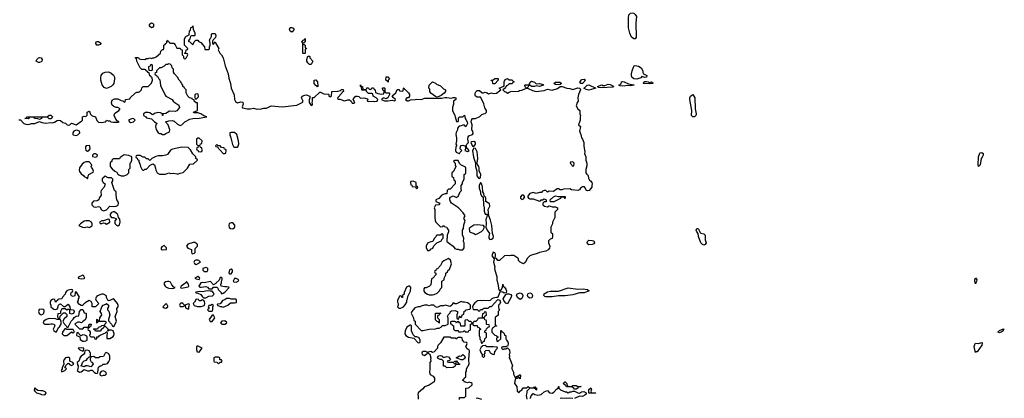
# Model space of a CAD drawing. Header units: inches. Extents: x 1980008 to 2252673, y 74414 to 260562.
# Tile 89 of 228: x 2146021 to 2158351, y 165522 to 170270. Entities that reach past the tile are written whole.
import ezdxf

# ---------------------------------------------------------------- set-up
doc = ezdxf.new("R2010")
doc.units = ezdxf.units.IN
doc.header["$MEASUREMENT"] = 0
for name, color, linetype in [('C1146', 7, 'Continuous'), ('C1147', 7, 'Continuous'), ('C1156', 7, 'Continuous'), ('C1157', 7, 'Continuous')]:
    doc.layers.add(name, color=color, linetype=linetype)

msp = doc.modelspace()

# ---------------------------------------------------------------- linework, layer by layer
at = {"layer": 'C1146', "color": 5, "elevation": 40}
for points in [[(2146010, 169014), (2146033, 169013), (2146071, 168970), (2146098, 168958), (2146130, 168957), (2146170, 168967), (2146210, 168967), (2146270, 168994), (2146300, 168980), (2146349, 168971), (2146410, 168979), (2146430, 168977), (2146457, 168983), (2146490, 169006), (2146510, 169011), (2146530, 169006), (2146562, 168982), (2146594, 168974), (2146614, 168950), (2146630, 168947), (2146650, 168951), (2146670, 168971), (2146730, 168951), (2146800, 169000), (2146808, 169010), (2146806, 169050), (2146830, 169058), (2146850, 169054), (2146867, 169073), (2146868, 169112), (2146890, 169122), (2146898, 169110), (2146902, 169090), (2146915, 169075), (2146930, 169065), (2146970, 169052), (2146986, 169006), (2147010, 168985), (2147050, 168979), (2147090, 168991), (2147102, 168998), (2147110, 169011), (2147130, 169002), (2147150, 169002), (2147162, 168990), (2147190, 168983), (2147256, 168984), (2147266, 168990), (2147240, 169000), (2147223, 169023), (2147204, 169070), (2147210, 169090), (2147219, 169101), (2147264, 169130), (2147278, 169150), (2147250, 169169), (2147230, 169169), (2147201, 169181), (2147179, 169199), (2147173, 169210), (2147172, 169230), (2147181, 169259), (2147210, 169277), (2147250, 169279), (2147290, 169258), (2147312, 169252), (2147330, 169234), (2147342, 169238), (2147346, 169270), (2147402, 169278), (2147406, 169290), (2147470, 169354), (2147490, 169362), (2147510, 169362), (2147526, 169370), (2147546, 169390), (2147550, 169414), (2147566, 169430), (2147630, 169434), (2147670, 169474), (2147686, 169510), (2147682, 169542), (2147666, 169550), (2147662, 169562), (2147650, 169566), (2147642, 169602), (2147630, 169606), (2147622, 169622), (2147606, 169630), (2147602, 169642), (2147590, 169646), (2147550, 169646), (2147530, 169666), (2147488, 169750), (2147482, 169782), (2147470, 169786), (2147470, 169794), (2147510, 169794), (2147518, 169778), (2147533, 169773), (2147590, 169772), (2147610, 169782), (2147630, 169782), (2147650, 169791), (2147670, 169782), (2147688, 169792), (2147707, 169793), (2147730, 169802), (2147786, 169850), (2147790, 169874), (2147810, 169894), (2147822, 169898), (2147826, 169910), (2147826, 169950), (2147842, 169958), (2147847, 169973), (2147862, 169978), (2147865, 170000)], [(2147877, 170000), (2147878, 169998), (2147893, 169993), (2147898, 169978), (2147910, 169974), (2147950, 169974), (2147970, 169954), (2147990, 169914), (2148030, 169914), (2148038, 169898), (2148054, 169890), (2148054, 169830), (2148072, 169812), (2148073, 169793), (2148090, 169774), (2148110, 169794), (2148126, 169830), (2148122, 169842), (2148090, 169846), (2148086, 169850), (2148102, 169858), (2148106, 169890), (2148122, 169898), (2148126, 169910), (2148086, 169950), (2148086, 170000)], [(2148137, 170000), (2148138, 169998), (2148150, 169994), (2148190, 169954), (2148206, 169990), (2148215, 170000)], [(2148262, 170000), (2148271, 169991), (2148290, 169982), (2148334, 169930), (2148338, 169898), (2148350, 169894), (2148390, 169894), (2148396, 169904), (2148398, 169930), (2148408, 169950), (2148408, 169972), (2148401, 170000)], [(2148437, 170000), (2148434, 169990), (2148434, 169970), (2148450, 169962), (2148470, 169992), (2148478, 169970), (2148516, 169910), (2148507, 169893), (2148510, 169882), (2148528, 169848), (2148550, 169830), (2148570, 169790), (2148594, 169690), (2148631, 169590), (2148638, 169538), (2148663, 169470), (2148671, 169411), (2148708, 169328), (2148711, 169270), (2148725, 169245), (2148748, 169228), (2148790, 169238), (2148815, 169235), (2148821, 169210), (2148806, 169175), (2148810, 169163), (2148871, 169151), (2148910, 169151), (2148950, 169161), (2148990, 169147), (2149010, 169151), (2149032, 169148), (2149080, 169160), (2149110, 169159), (2149170, 169191), (2149310, 169175), (2149490, 169196), (2149558, 169230), (2149563, 169237), (2149569, 169250), (2149548, 169290), (2149558, 169310), (2149590, 169325), (2149610, 169326), (2149654, 169310), (2149654, 169290), (2149645, 169265), (2149646, 169230), (2149670, 169194), (2149682, 169198), (2149686, 169210), (2149682, 169230), (2149688, 169250), (2149687, 169293), (2149710, 169294), (2149780, 169360), (2149790, 169362), (2149830, 169342), (2149890, 169334), (2149894, 169330), (2149894, 169310), (2149910, 169302), (2149926, 169310), (2149929, 169371), (2150000, 169374)], [(2149594, 170000), (2149594, 169990), (2149578, 169982), (2149574, 169970), (2149578, 169958), (2149594, 169950), (2149598, 169918), (2149612, 169912), (2149610, 169906), (2149598, 169902), (2149594, 169890), (2149594, 169850), (2149590, 169846), (2149570, 169846), (2149568, 169852), (2149567, 169967), (2149562, 169982), (2149549, 169990), (2149562, 169998), (2149563, 170000)]]:
    msp.add_lwpolyline(points, dxfattribs=at)
for points in [[(2147010, 169949), (2146989, 169949), (2146975, 169970), (2146978, 169990), (2146990, 169998), (2147010, 169998), (2147036, 169976), (2147038, 169970), (2147030, 169958)], [(2146270, 169734), (2146255, 169735), (2146229, 169750), (2146235, 169770), (2146255, 169790), (2146270, 169795), (2146290, 169790), (2146303, 169770), (2146298, 169750), (2146290, 169742)], [(2149670, 169706), (2149650, 169708), (2149630, 169728), (2149618, 169750), (2149618, 169770), (2149630, 169814), (2149650, 169814), (2149654, 169810), (2149654, 169790), (2149694, 169750)], [(2147890, 169718), (2147872, 169708), (2147850, 169706), (2147832, 169688), (2147792, 169668), (2147770, 169666), (2147734, 169630), (2147733, 169607), (2147718, 169602), (2147714, 169590), (2147718, 169578), (2147733, 169573), (2147738, 169558), (2147753, 169553), (2147762, 169530), (2147775, 169515), (2147785, 169445), (2147842, 169322), (2147851, 169311), (2147931, 169271), (2147942, 169250), (2147962, 169230), (2148016, 169196), (2148021, 169170), (2148011, 169150), (2147990, 169126), (2147970, 169117), (2147896, 169124), (2147850, 169094), (2147814, 169090), (2147814, 169070), (2147808, 169070), (2147808, 169090), (2147783, 169103), (2147750, 169104), (2147710, 169094), (2147690, 169078), (2147670, 169086), (2147650, 169103), (2147630, 169107), (2147596, 169104), (2147571, 169090), (2147571, 169070), (2147601, 169050), (2147610, 169038), (2147670, 169027), (2147710, 168987), (2147742, 168970), (2147725, 168950), (2147722, 168930), (2147730, 168894), (2147754, 168850), (2147770, 168842), (2147790, 168842), (2147810, 168832), (2147830, 168832), (2147850, 168842), (2147895, 168865), (2147902, 168890), (2147879, 168950), (2147848, 168990), (2147890, 169002), (2147930, 169007), (2147956, 168996), (2147998, 168958), (2148030, 168943), (2148050, 168951), (2148089, 168990), (2148150, 169024), (2148189, 169031), (2148270, 169033), (2148366, 169050), (2148325, 169065), (2148288, 169090), (2148250, 169101), (2148203, 169103), (2148198, 169110), (2148247, 169133), (2148246, 169226), (2148230, 169228), (2148208, 169250), (2148206, 169266), (2148186, 169270), (2148182, 169282), (2148148, 169288), (2148126, 169310), (2148107, 169353), (2148106, 169390), (2148086, 169410), (2148082, 169422), (2148066, 169430), (2148066, 169450), (2148050, 169466), (2148035, 169495), (2148018, 169510), (2147998, 169550), (2147958, 169590), (2147947, 169613), (2147946, 169650), (2147930, 169666), (2147926, 169690), (2147906, 169710)], [(2147670, 169706), (2147658, 169702), (2147653, 169687), (2147638, 169682), (2147634, 169670), (2147638, 169638), (2147670, 169634), (2147682, 169638), (2147686, 169650), (2147686, 169690), (2147682, 169702)], [(2147110, 169409), (2147080, 169420), (2147053, 169453), (2147037, 169510), (2147037, 169543), (2147041, 169570), (2147062, 169598), (2147091, 169611), (2147130, 169614), (2147162, 169602), (2147196, 169576), (2147207, 169550), (2147207, 169530), (2147198, 169470), (2147187, 169453), (2147167, 169433), (2147130, 169414)], [(2149750, 169426), (2149742, 169442), (2149730, 169446), (2149708, 169470), (2149710, 169512), (2149730, 169514), (2149752, 169492), (2149754, 169430)], [(2148250, 169338), (2148224, 169336), (2148213, 169327), (2148213, 169293), (2148218, 169278), (2148230, 169274), (2148259, 169301), (2148262, 169310), (2148258, 169330)], [(2146390, 169028), (2146370, 169046), (2146330, 169048), (2146298, 169042), (2146294, 169030), (2146270, 169018), (2146247, 169027), (2146206, 169030), (2146202, 169042), (2146190, 169046), (2146150, 169046), (2146138, 169042), (2146134, 169030), (2146127, 169027), (2146086, 169030), (2146106, 169034), (2146106, 169046), (2146113, 169053), (2146367, 169053), (2146390, 169072), (2146410, 169074), (2146432, 169050), (2146424, 169036), (2146410, 169028)], [(2147430, 169029), (2147385, 169010), (2147398, 168990), (2147410, 168981), (2147430, 168983), (2147448, 168990), (2147468, 169010), (2147450, 169028)], [(2146730, 168886), (2146701, 168870), (2146685, 168850), (2146685, 168830), (2146690, 168827), (2146730, 168817), (2146750, 168824), (2146774, 168850), (2146769, 168870), (2146750, 168881)], [(2148670, 168855), (2148654, 168850), (2148652, 168828), (2148667, 168790), (2148684, 168704), (2148700, 168680), (2148710, 168672), (2148750, 168672), (2148757, 168683), (2148765, 168715), (2148762, 168750), (2148739, 168830), (2148710, 168854)], [(2146893, 168693), (2146854, 168690), (2146845, 168675), (2146845, 168650), (2146850, 168634), (2146870, 168622), (2146890, 168632), (2146902, 168650), (2146900, 168680), (2146898, 168690)], [(2148270, 168786), (2148250, 168786), (2148234, 168770), (2148234, 168710), (2148250, 168694), (2148270, 168694), (2148282, 168698), (2148287, 168713), (2148302, 168718), (2148306, 168750)], [(2148270, 168686), (2148258, 168682), (2148253, 168667), (2148238, 168662), (2148234, 168650), (2148238, 168638), (2148253, 168633), (2148258, 168618), (2148290, 168614), (2148302, 168618), (2148306, 168630), (2148302, 168662), (2148287, 168667), (2148282, 168682)], [(2148490, 168706), (2148474, 168690), (2148478, 168678), (2148494, 168674), (2148570, 168594), (2148590, 168594), (2148602, 168598), (2148606, 168630), (2148602, 168642), (2148587, 168647), (2148582, 168662), (2148550, 168666), (2148530, 168686), (2148506, 168686)], [(2146970, 168588), (2146950, 168588), (2146932, 168570), (2146933, 168553), (2146970, 168545), (2146990, 168554), (2146994, 168574)], [(2147330, 168575), (2147280, 168540), (2147270, 168526), (2147190, 168526), (2147174, 168510), (2147174, 168490), (2147158, 168482), (2147154, 168470), (2147154, 168430), (2147180, 168400), (2147214, 168370), (2147237, 168357), (2147250, 168334), (2147264, 168324), (2147290, 168314), (2147330, 168314), (2147350, 168322), (2147366, 168330), (2147386, 168350), (2147386, 168390), (2147406, 168410), (2147406, 168470), (2147416, 168484), (2147426, 168510), (2147426, 168550), (2147387, 168567)], [(2148050, 168673), (2147935, 168645), (2147908, 168632), (2147870, 168579), (2147850, 168569), (2147810, 168561), (2147757, 168563), (2147725, 168555), (2147674, 168530), (2147650, 168506), (2147630, 168526), (2147610, 168526), (2147587, 168547), (2147568, 168548), (2147530, 168566), (2147490, 168566), (2147478, 168562), (2147474, 168550), (2147478, 168538), (2147493, 168533), (2147498, 168518), (2147514, 168510), (2147514, 168490), (2147531, 168451), (2147532, 168430), (2147550, 168394), (2147564, 168384), (2147576, 168384), (2147590, 168394), (2147610, 168394), (2147656, 168444), (2147690, 168462), (2147711, 168451), (2147722, 168410), (2147724, 168384), (2147742, 168350), (2147770, 168332), (2147847, 168333), (2147890, 168351), (2147910, 168342), (2147950, 168345), (2147990, 168338), (2148010, 168338), (2148030, 168345), (2148070, 168352), (2148122, 168410), (2148150, 168458), (2148196, 168464), (2148246, 168510), (2148242, 168522), (2148228, 168528), (2148226, 168550), (2148190, 168589), (2148159, 168639), (2148130, 168669)], [(2146890, 168486), (2146850, 168486), (2146830, 168478), (2146803, 168457), (2146768, 168412), (2146764, 168384), (2146768, 168368), (2146790, 168338), (2146818, 168318), (2146830, 168302), (2146852, 168292), (2146870, 168274), (2146876, 168284), (2146878, 168310), (2146886, 168330), (2146942, 168358), (2146946, 168370), (2146936, 168396), (2146920, 168420), (2146918, 168430), (2146926, 168450)], [(2147090, 168306), (2147078, 168302), (2147074, 168290), (2147058, 168282), (2147054, 168270), (2147054, 168250), (2147062, 168242), (2147065, 168230), (2147091, 168210), (2147078, 168170), (2147041, 168130), (2147036, 168110), (2147042, 168070), (2147021, 168039), (2147011, 168009), (2146990, 167999), (2146944, 167996), (2146925, 167970), (2146925, 167950), (2146950, 167925), (2146970, 167921), (2147010, 167926), (2147024, 167924), (2147046, 167885), (2147070, 167871), (2147110, 167885), (2147150, 167932), (2147190, 167926), (2147230, 167931), (2147254, 167946), (2147259, 167970), (2147250, 167995), (2147239, 168010), (2147229, 168071), (2147229, 168110), (2147209, 168130), (2147175, 168230), (2147188, 168250), (2147188, 168270), (2147170, 168288), (2147130, 168288)], [(2147190, 167861), (2147170, 167854), (2147156, 167830), (2147152, 167810), (2147171, 167791), (2147194, 167790), (2147232, 167772), (2147213, 167747), (2147213, 167713), (2147232, 167692), (2147250, 167686), (2147270, 167698), (2147281, 167730), (2147274, 167770), (2147258, 167790), (2147250, 167826), (2147210, 167859)], [(2146851, 167749), (2146830, 167744), (2146782, 167710), (2146762, 167690), (2146808, 167668), (2146830, 167663), (2146870, 167671), (2146890, 167665), (2146909, 167671), (2146928, 167690), (2146929, 167710), (2146922, 167730), (2146890, 167749)], [(2147130, 167768), (2147070, 167746), (2147050, 167746), (2147022, 167730), (2147030, 167714), (2147050, 167714), (2147070, 167722), (2147090, 167718), (2147110, 167705), (2147148, 167730), (2147146, 167766)], [(2148670, 167724), (2148645, 167715), (2148639, 167690), (2148645, 167665), (2148662, 167650), (2148690, 167647), (2148715, 167670), (2148714, 167694), (2148690, 167722)], [(2148214, 167474), (2148194, 167474), (2148126, 167454), (2148111, 167430), (2148117, 167417), (2148127, 167407), (2148174, 167390), (2148173, 167353), (2148178, 167338), (2148190, 167334), (2148210, 167342), (2148218, 167350), (2148220, 167400), (2148249, 167430), (2148248, 167450), (2148240, 167460)], [(2147830, 167438), (2147800, 167420), (2147792, 167410), (2147792, 167390), (2147804, 167384), (2147850, 167387), (2147858, 167390), (2147858, 167410)], [(2148250, 167255), (2148225, 167255), (2148212, 167248), (2148202, 167230), (2148212, 167212), (2148230, 167202), (2148286, 167230), (2148266, 167250)], [(2148350, 167162), (2148314, 167150), (2148314, 167130), (2148330, 167114), (2148370, 167114), (2148378, 167130), (2148378, 167150), (2148374, 167154)], [(2148670, 167142), (2148648, 167132), (2148642, 167090), (2148650, 167082), (2148670, 167082), (2148688, 167110), (2148688, 167130)], [(2146810, 167066), (2146758, 167042), (2146754, 167030), (2146790, 167021), (2146830, 167026), (2146835, 167030), (2146830, 167046), (2146822, 167062)], [(2147890, 166985), (2147870, 166985), (2147850, 166981), (2147831, 166970), (2147831, 166950), (2147841, 166930), (2147857, 166917), (2147890, 166903), (2147930, 166898), (2147950, 166902), (2147966, 166910), (2147950, 166918), (2147927, 166947), (2147910, 166979)], [(2148110, 166986), (2148102, 166970), (2148042, 166930), (2148034, 166910), (2148045, 166905), (2148070, 166906), (2148130, 166922), (2148138, 166930), (2148134, 166954)], [(2148250, 167048), (2148214, 167030), (2148230, 167022), (2148270, 167014), (2148278, 167030)], [(2148550, 167038), (2148530, 167038), (2148517, 167003), (2148481, 166970), (2148478, 166962), (2148450, 166946), (2148410, 166989), (2148331, 166969), (2148306, 166974), (2148290, 166969), (2148265, 166930), (2148278, 166918), (2148295, 166915), (2148350, 166925), (2148375, 166915), (2148390, 166894), (2148430, 166894), (2148450, 166914), (2148490, 166914), (2148502, 166902), (2148507, 166887), (2148542, 166850), (2148542, 166842), (2148550, 166834), (2148570, 166842), (2148590, 166852), (2148646, 166910), (2148638, 166918), (2148610, 166922), (2148590, 166919), (2148546, 166930), (2148538, 166950), (2148548, 166970), (2148548, 166992), (2148555, 167010), (2148555, 167030)], [(2148730, 167026), (2148710, 167026), (2148694, 166990), (2148704, 166984), (2148730, 166978), (2148750, 166985), (2148758, 166990), (2148766, 167010)], [(2146666, 166886), (2146630, 166879), (2146610, 166869), (2146596, 166850), (2146591, 166829), (2146558, 166790), (2146550, 166768), (2146513, 166767), (2146498, 166762), (2146494, 166750), (2146478, 166742), (2146470, 166728), (2146462, 166762), (2146446, 166766), (2146430, 166762), (2146412, 166750), (2146402, 166730), (2146402, 166710), (2146412, 166690), (2146412, 166670), (2146431, 166651), (2146450, 166642), (2146470, 166638), (2146495, 166645), (2146509, 166691), (2146518, 166702), (2146530, 166705), (2146570, 166672), (2146590, 166672), (2146610, 166692), (2146630, 166702), (2146651, 166670), (2146654, 166634), (2146694, 166630), (2146702, 166610), (2146700, 166600), (2146693, 166587), (2146670, 166578), (2146647, 166587), (2146647, 166627), (2146638, 166638), (2146624, 166636), (2146610, 166626), (2146590, 166646), (2146550, 166646), (2146532, 166610), (2146534, 166586), (2146498, 166582), (2146494, 166550), (2146502, 166522), (2146510, 166514), (2146522, 166518), (2146527, 166553), (2146570, 166594), (2146590, 166594), (2146613, 166573), (2146612, 166548), (2146580, 166520), (2146562, 166490), (2146577, 166457), (2146602, 166430), (2146610, 166414), (2146630, 166414), (2146666, 166490), (2146690, 166514), (2146703, 166537), (2146728, 166552), (2146762, 166558), (2146768, 166610), (2146790, 166634), (2146810, 166634), (2146830, 166594), (2146852, 166590), (2146854, 166530), (2146837, 166503), (2146814, 166490), (2146793, 166467), (2146770, 166478), (2146750, 166478), (2146720, 166460), (2146712, 166450), (2146770, 166394), (2146810, 166394), (2146830, 166414), (2146870, 166414), (2146882, 166418), (2146890, 166454), (2146914, 166450), (2146913, 166427), (2146898, 166422), (2146894, 166410), (2146878, 166402), (2146874, 166390), (2146878, 166378), (2146890, 166374), (2146902, 166350), (2146902, 166330), (2146894, 166310), (2146913, 166293), (2146953, 166293), (2146962, 166270), (2146970, 166265), (2146986, 166270), (2146987, 166293), (2147010, 166294), (2147015, 166305), (2147030, 166314), (2147096, 166344), (2147110, 166354), (2147114, 166354), (2147118, 166338), (2147112, 166310), (2147114, 166274), (2147150, 166271), (2147190, 166298), (2147199, 166310), (2147204, 166330), (2147190, 166368), (2147170, 166378), (2147142, 166378), (2147126, 166366), (2147128, 166390), (2147090, 166426), (2147078, 166422), (2147074, 166410), (2147040, 166380), (2147030, 166366), (2146970, 166366), (2146962, 166382), (2146946, 166390), (2146950, 166394), (2146990, 166394), (2147002, 166398), (2147007, 166413), (2147020, 166420), (2147036, 166424), (2147050, 166434), (2147082, 166438), (2147087, 166453), (2147106, 166470), (2147102, 166482), (2147090, 166486), (2147010, 166486), (2146998, 166482), (2146990, 166466), (2146986, 166470), (2146986, 166510), (2146993, 166513), (2146998, 166498), (2147010, 166494), (2147022, 166498), (2147026, 166530), (2147048, 166570), (2147047, 166587), (2147029, 166610), (2147049, 166671), (2147068, 166690), (2147099, 166701), (2147110, 166712), (2147132, 166690), (2147134, 166670), (2147122, 166650), (2147122, 166630), (2147136, 166616), (2147151, 166570), (2147132, 166510), (2147133, 166493), (2147170, 166454), (2147185, 166425), (2147190, 166422), (2147210, 166434), (2147234, 166490), (2147215, 166550), (2147242, 166610), (2147238, 166650), (2147254, 166670), (2147253, 166690), (2147244, 166710), (2147210, 166758), (2147190, 166769), (2147150, 166749), (2147130, 166746), (2147110, 166786), (2147108, 166808), (2147070, 166829), (2147050, 166829), (2146991, 166809), (2146978, 166790), (2146971, 166770), (2146978, 166750), (2147011, 166710), (2146970, 166668), (2146929, 166669), (2146928, 166710), (2146915, 166735), (2146890, 166748), (2146841, 166719), (2146830, 166706), (2146818, 166702), (2146813, 166687), (2146790, 166686), (2146770, 166698), (2146746, 166730), (2146758, 166750), (2146758, 166770), (2146768, 166790), (2146734, 166854), (2146722, 166858), (2146714, 166850), (2146710, 166808), (2146690, 166798), (2146668, 166808), (2146662, 166822), (2146663, 166837), (2146670, 166854), (2146682, 166858), (2146686, 166870), (2146682, 166882)], [(2148370, 166868), (2148310, 166859), (2148270, 166862), (2148225, 166855), (2148222, 166850), (2148230, 166845), (2148250, 166842), (2148290, 166822), (2148310, 166794), (2148324, 166784), (2148350, 166782), (2148390, 166802), (2148434, 166806), (2148458, 166830), (2148450, 166846), (2148430, 166866), (2148407, 166867)], [(2147850, 166706), (2147812, 166670), (2147830, 166658), (2147850, 166652), (2147870, 166665), (2147878, 166670), (2147876, 166676), (2147862, 166702)], [(2148050, 166718), (2148030, 166706), (2148022, 166690), (2148030, 166674), (2148070, 166674), (2148082, 166678), (2148086, 166690), (2148066, 166710)], [(2148130, 166706), (2148094, 166690), (2148098, 166658), (2148130, 166642), (2148138, 166650), (2148138, 166670), (2148146, 166690), (2148142, 166702)], [(2148230, 166766), (2148212, 166730), (2148192, 166710), (2148206, 166686), (2148246, 166674), (2148292, 166672), (2148330, 166685), (2148335, 166690), (2148339, 166710), (2148335, 166735), (2148326, 166750), (2148310, 166758), (2148290, 166746), (2148270, 166746), (2148262, 166762)], [(2148650, 166775), (2148610, 166774), (2148590, 166758), (2148562, 166750), (2148550, 166726), (2148530, 166706), (2148498, 166702), (2148494, 166690), (2148533, 166673), (2148547, 166673), (2148570, 166665), (2148626, 166690), (2148660, 166720), (2148710, 166718), (2148735, 166725), (2148736, 166756), (2148727, 166767), (2148670, 166766)], [(2146290, 166642), (2146266, 166634), (2146258, 166610), (2146266, 166586), (2146290, 166571), (2146310, 166578), (2146322, 166590), (2146329, 166610), (2146328, 166628), (2146316, 166636)], [(2148430, 166698), (2148410, 166686), (2148390, 166686), (2148382, 166670), (2148394, 166650), (2148374, 166630), (2148390, 166614), (2148430, 166614), (2148438, 166630), (2148438, 166670), (2148446, 166690)], [(2146390, 166524), (2146352, 166510), (2146322, 166490), (2146314, 166470), (2146332, 166452), (2146390, 166451), (2146410, 166458), (2146430, 166458), (2146451, 166451), (2146462, 166430), (2146442, 166390), (2146450, 166374), (2146470, 166354), (2146482, 166358), (2146506, 166410), (2146520, 166420), (2146542, 166450), (2146540, 166480), (2146530, 166506), (2146489, 166509), (2146470, 166518)], [(2148450, 166566), (2148430, 166566), (2148392, 166510), (2148406, 166486), (2148430, 166485), (2148466, 166530)], [(2148590, 166494), (2148554, 166490), (2148534, 166470), (2148553, 166453), (2148590, 166451), (2148610, 166465), (2148614, 166474)], [(2146598, 166398), (2146585, 166395), (2146558, 166350), (2146552, 166330), (2146572, 166312), (2146610, 166311), (2146630, 166322), (2146643, 166337), (2146670, 166354), (2146690, 166342), (2146706, 166350), (2146690, 166386), (2146613, 166387)], [(2146750, 166346), (2146738, 166342), (2146734, 166310), (2146774, 166294), (2146778, 166258), (2146810, 166238), (2146830, 166238), (2146850, 166245), (2146867, 166253), (2146868, 166290), (2146860, 166300), (2146835, 166315), (2146810, 166318), (2146786, 166306)], [(2146870, 166126), (2146838, 166122), (2146832, 166090), (2146822, 166070), (2146792, 166050), (2146774, 166030), (2146772, 166008), (2146762, 165990), (2146742, 165970), (2146744, 165944), (2146754, 165930), (2146751, 165889), (2146742, 165870), (2146770, 165852), (2146790, 165854), (2146830, 165885), (2146870, 165865), (2146895, 165865), (2146910, 165874), (2146930, 165874), (2146952, 165850), (2146970, 165838), (2146990, 165834), (2146998, 165850), (2147009, 165911), (2147029, 165931), (2147050, 165934), (2147068, 165952), (2147090, 165951), (2147120, 165960), (2147138, 165982), (2147149, 166011), (2147149, 166030), (2147149, 166050), (2147139, 166079), (2147110, 166098), (2147090, 166088), (2147070, 166048), (2147030, 166042), (2147010, 166029), (2146970, 166029), (2146950, 166048), (2146918, 166042), (2146904, 166016), (2146904, 166004), (2146918, 165978), (2146934, 165970), (2146942, 165950), (2146910, 165918), (2146887, 165927), (2146870, 165928), (2146850, 165928), (2146830, 165918), (2146786, 165930), (2146798, 165942), (2146806, 165970), (2146829, 165991), (2146858, 166002), (2146870, 166022), (2146890, 166042), (2146898, 166042), (2146906, 166050), (2146908, 166072), (2146909, 166090), (2146890, 166118)], [(2146790, 166157), (2146754, 166150), (2146774, 166130), (2146810, 166114), (2146822, 166118), (2146826, 166150)], [(2148256, 166176), (2148244, 166176), (2148234, 166170), (2148234, 166130), (2148245, 166105), (2148270, 166102), (2148288, 166132), (2148306, 166150)], [(2146635, 166035), (2146610, 166035), (2146594, 166030), (2146578, 166010), (2146571, 165990), (2146572, 165948), (2146554, 165910), (2146554, 165890), (2146542, 165870), (2146550, 165854), (2146570, 165862), (2146586, 165870), (2146606, 165890), (2146586, 165910), (2146603, 165937), (2146630, 165962), (2146638, 165958), (2146645, 165945), (2146670, 165932), (2146698, 165950), (2146686, 165970), (2146648, 165988), (2146647, 166027)], [(2148510, 166038), (2148470, 166038), (2148454, 166030), (2148454, 165990), (2148458, 165978), (2148490, 165974), (2148510, 165954), (2148530, 165974), (2148550, 165974), (2148558, 165990), (2148550, 166006), (2148530, 166006), (2148526, 166010), (2148526, 166030)], [(2147070, 165869), (2147042, 165858), (2147024, 165836), (2147024, 165824), (2147030, 165814), (2147050, 165805), (2147069, 165811), (2147090, 165812), (2147108, 165830), (2147098, 165850)], [(2146210, 165655), (2146206, 165650), (2146204, 165624), (2146211, 165610), (2146230, 165591), (2146279, 165579), (2146294, 165570), (2146330, 165565), (2146342, 165570), (2146353, 165590), (2146342, 165602), (2146310, 165618), (2146285, 165615), (2146250, 165619), (2146220, 165640)]]:
    msp.add_lwpolyline(points, close=True, dxfattribs=at)
at = {"layer": 'C1147', "color": 5, "elevation": 40}
for points in [[(2147670, 170169), (2147647, 170187), (2147646, 170210), (2147650, 170218), (2147671, 170231), (2147685, 170225), (2147695, 170215), (2147696, 170190), (2147690, 170178)], [(2149430, 170114), (2149410, 170124), (2149399, 170150), (2149410, 170170), (2149430, 170173), (2149444, 170164), (2149455, 170150), (2149450, 170129)]]:
    msp.add_lwpolyline(points, close=True, dxfattribs=at)
for points in [[(2148086, 170000), (2148086, 170030), (2148103, 170057), (2148142, 170078), (2148148, 170132), (2148162, 170138), (2148166, 170170), (2148182, 170178), (2148190, 170194), (2148194, 170150), (2148213, 170107), (2148214, 170070), (2148210, 170066), (2148173, 170067), (2148158, 170062), (2148152, 170028), (2148134, 170010), (2148137, 170000)], [(2148401, 170000), (2148399, 170010), (2148406, 170034), (2148416, 170044), (2148422, 170058), (2148425, 170090), (2148430, 170096), (2148470, 170098), (2148477, 170070), (2148475, 170045), (2148442, 170018), (2148437, 170000)], [(2147865, 170000), (2147866, 170010), (2147870, 170014), (2147877, 170000)], [(2148215, 170000), (2148227, 170013), (2148250, 170012), (2148262, 170000)], [(2149563, 170000), (2149567, 170013), (2149582, 170018), (2149590, 170032), (2149594, 170030), (2149594, 170000)]]:
    msp.add_lwpolyline(points, dxfattribs=at)
at = {"layer": 'C1156', "color": 5, "elevation": 40}
for points in [[(2153850, 169544), (2153810, 169558), (2153798, 169542), (2153750, 169525), (2153710, 169529), (2153688, 169548), (2153682, 169570), (2153681, 169590), (2153689, 169630), (2153706, 169674), (2153718, 169690), (2153730, 169696), (2153770, 169686), (2153804, 169664), (2153826, 169630), (2153826, 169606), (2153831, 169591), (2153876, 169570), (2153870, 169549)], [(2150630, 169486), (2150622, 169502), (2150606, 169510), (2150610, 169554), (2150633, 169553), (2150654, 169530), (2150634, 169510), (2150634, 169490)], [(2151250, 169298), (2151230, 169306), (2151169, 169350), (2151158, 169370), (2151158, 169398), (2151146, 169410), (2151148, 169450), (2151190, 169492), (2151230, 169472), (2151241, 169461), (2151290, 169442), (2151330, 169402), (2151354, 169390), (2151352, 169370), (2151338, 169350), (2151301, 169319), (2151270, 169306)], [(2151950, 169466), (2151946, 169470), (2151942, 169502), (2151927, 169507), (2151927, 169513), (2151950, 169514), (2151970, 169532), (2152012, 169532), (2152014, 169510), (2151970, 169466)], [(2152770, 169454), (2152730, 169459), (2152708, 169470), (2152730, 169485), (2152785, 169485), (2152799, 169479), (2152805, 169470), (2152790, 169459)], [(2153070, 169468), (2153050, 169469), (2153034, 169490), (2153061, 169519), (2153090, 169526), (2153106, 169510)], [(2153150, 169386), (2153113, 169393), (2153086, 169410), (2153089, 169411), (2153126, 169450), (2153150, 169451), (2153234, 169410)], [(2153310, 169415), (2153270, 169418), (2153258, 169430), (2153310, 169451), (2153325, 169445), (2153350, 169445), (2153390, 169461), (2153417, 169457), (2153450, 169442), (2153462, 169430), (2153450, 169424)], [(2153670, 169442), (2153630, 169444), (2153590, 169437), (2153542, 169442), (2153526, 169450), (2153555, 169465), (2153558, 169490), (2153570, 169496), (2153592, 169490), (2153644, 169464), (2153710, 169454), (2153714, 169450), (2153710, 169448)], [(2153910, 169482), (2153934, 169490), (2153953, 169473), (2153950, 169469), (2153910, 169464), (2153829, 169470), (2153850, 169494), (2153870, 169494), (2153890, 169492)], [(2154470, 169050), (2154450, 169050), (2154434, 169070), (2154439, 169130), (2154415, 169270), (2154415, 169290), (2154422, 169310), (2154450, 169331), (2154476, 169290), (2154482, 169150), (2154493, 169090), (2154488, 169070)], [(2151710, 168741), (2151683, 168737), (2151671, 168730), (2151690, 168685), (2151710, 168678), (2151727, 168710), (2151729, 168730)], [(2151710, 168658), (2151691, 168629), (2151706, 168546), (2151727, 168470), (2151727, 168430), (2151747, 168370), (2151747, 168310), (2151770, 168278), (2151790, 168292), (2151794, 168330), (2151773, 168373), (2151775, 168410), (2151771, 168431), (2151753, 168453), (2151746, 168470), (2151750, 168474), (2151758, 168530), (2151749, 168611), (2151730, 168655)], [(2158030, 168429), (2158023, 168450), (2158028, 168550), (2158045, 168595), (2158050, 168600), (2158070, 168604), (2158085, 168590), (2158086, 168570), (2158074, 168546), (2158061, 168530), (2158050, 168450)], [(2151510, 168506), (2151470, 168506), (2151454, 168490), (2151474, 168470), (2151474, 168450), (2151482, 168430), (2151452, 168368), (2151434, 168350), (2151434, 168310), (2151438, 168298), (2151454, 168290), (2151458, 168258), (2151474, 168250), (2151474, 168210), (2151410, 168146), (2151390, 168146), (2151374, 168130), (2151370, 168086), (2151350, 168086), (2151324, 168076), (2151300, 168060), (2151270, 168028), (2151234, 168010), (2151234, 167990), (2151282, 167970), (2151270, 167949), (2151230, 167946), (2151212, 167910), (2151218, 167890), (2151218, 167790), (2151222, 167750), (2151232, 167730), (2151290, 167674), (2151322, 167678), (2151330, 167692), (2151338, 167678), (2151372, 167670), (2151374, 167650), (2151392, 167630), (2151392, 167608), (2151373, 167567), (2151372, 167490), (2151402, 167462), (2151450, 167432), (2151470, 167402), (2151490, 167392), (2151512, 167392), (2151530, 167382), (2151570, 167382), (2151588, 167410), (2151588, 167430), (2151586, 167470), (2151578, 167490), (2151582, 167530), (2151567, 167573), (2151566, 167610), (2151568, 167630), (2151578, 167650), (2151583, 167697), (2151596, 167736), (2151598, 167750), (2151588, 167770), (2151588, 167790), (2151598, 167810), (2151575, 167850), (2151518, 167910), (2151429, 167969), (2151415, 167990), (2151409, 168010), (2151408, 168032), (2151416, 168044), (2151450, 168062), (2151490, 168042), (2151496, 168044), (2151510, 168054), (2151538, 168110), (2151554, 168126), (2151548, 168150), (2151548, 168190), (2151567, 168213), (2151568, 168232), (2151586, 168270), (2151586, 168330), (2151602, 168338), (2151606, 168350), (2151606, 168410), (2151602, 168422), (2151546, 168450), (2151530, 168466)], [(2152950, 168486), (2152918, 168482), (2152914, 168470), (2152933, 168453), (2152938, 168438), (2152950, 168434), (2152962, 168438), (2152966, 168470)], [(2150950, 168246), (2150918, 168242), (2150914, 168230), (2150918, 168198), (2150933, 168193), (2150938, 168178), (2150974, 168174), (2150990, 168154), (2151002, 168158), (2151006, 168170), (2150986, 168186), (2150986, 168230)], [(2151790, 168228), (2151775, 168190), (2151777, 168157), (2151792, 168110), (2151791, 168090), (2151810, 168052), (2151825, 168045), (2151828, 167950), (2151839, 167910), (2151837, 167870), (2151850, 167832), (2151874, 167830), (2151872, 167792), (2151859, 167770), (2151864, 167710), (2151858, 167670), (2151875, 167630), (2151905, 167590), (2151894, 167550), (2151897, 167530), (2151910, 167515), (2151930, 167519), (2151949, 167530), (2151953, 167553), (2151941, 167590), (2151934, 167690), (2151918, 167758), (2151894, 167810), (2151889, 167889), (2151908, 167930), (2151906, 167966), (2151890, 167968), (2151859, 167990), (2151858, 168030), (2151850, 168049), (2151836, 168056), (2151832, 168092), (2151822, 168110), (2151818, 168170), (2151810, 168208)], [(2152330, 168068), (2152310, 168068), (2152292, 168050), (2152293, 168033), (2152310, 168014), (2152330, 168022), (2152348, 168050)], [(2152770, 168052), (2152850, 168054), (2152854, 168050), (2152850, 168028), (2152842, 168042), (2152810, 168046), (2152798, 168042), (2152792, 168028), (2152710, 167988), (2152667, 167987), (2152666, 168010), (2152706, 168050), (2152730, 168062)], [(2151750, 167699), (2151710, 167694), (2151671, 167670), (2151651, 167650), (2151652, 167612), (2151664, 167604), (2151712, 167590), (2151730, 167578), (2151750, 167585), (2151806, 167614), (2151825, 167635), (2151842, 167670), (2151830, 167688)], [(2151310, 167586), (2151298, 167582), (2151290, 167566), (2151250, 167566), (2151238, 167562), (2151233, 167547), (2151210, 167526), (2151193, 167487), (2151170, 167486), (2151130, 167466), (2151112, 167430), (2151113, 167413), (2151122, 167382), (2151130, 167374), (2151150, 167374), (2151162, 167378), (2151167, 167393), (2151195, 167405), (2151207, 167433), (2151246, 167470), (2151302, 167498), (2151307, 167513), (2151326, 167530), (2151326, 167570), (2151322, 167582)], [(2154590, 167442), (2154570, 167450), (2154552, 167470), (2154522, 167550), (2154517, 167590), (2154499, 167610), (2154493, 167630), (2154502, 167650), (2154512, 167652), (2154523, 167643), (2154542, 167602), (2154553, 167593), (2154590, 167583), (2154606, 167566), (2154607, 167510), (2154618, 167470), (2154604, 167450)], [(2153148, 167448), (2153127, 167470), (2153130, 167490), (2153150, 167505), (2153190, 167502), (2153210, 167495), (2153219, 167470), (2153210, 167459), (2153190, 167449)], [(2151390, 167275), (2151332, 167248), (2151312, 167228), (2151290, 167188), (2151253, 167147), (2151238, 167142), (2151233, 167127), (2151218, 167122), (2151214, 167110), (2151218, 167098), (2151234, 167090), (2151232, 167070), (2151193, 167027), (2151178, 167022), (2151170, 166946), (2151154, 166930), (2151110, 166906), (2151090, 166906), (2151084, 166896), (2151084, 166864), (2151094, 166850), (2151127, 166827), (2151150, 166818), (2151190, 166818), (2151210, 166825), (2151250, 166842), (2151278, 166870), (2151286, 166890), (2151306, 166910), (2151308, 166990), (2151338, 167010), (2151338, 167030), (2151358, 167070), (2151358, 167090), (2151378, 167110), (2151386, 167130), (2151402, 167138), (2151409, 167150), (2151429, 167210), (2151414, 167254)], [(2157990, 166957), (2157982, 166990), (2157983, 167010), (2157990, 167034), (2158007, 167010), (2158005, 166990)], [(2150890, 166928), (2150865, 166915), (2150834, 166850), (2150834, 166830), (2150814, 166810), (2150813, 166787), (2150807, 166787), (2150802, 166802), (2150790, 166806), (2150778, 166802), (2150752, 166750), (2150752, 166730), (2150762, 166710), (2150762, 166690), (2150754, 166670), (2150770, 166654), (2150790, 166654), (2150810, 166662), (2150826, 166670), (2150850, 166694), (2150868, 166730), (2150868, 166752), (2150878, 166770), (2150880, 166800), (2150896, 166824), (2150915, 166865), (2150918, 166910), (2150907, 166927)], [(2152130, 166706), (2152129, 166709), (2152110, 166716), (2152084, 166750), (2152077, 166770), (2152110, 166822), (2152127, 166833), (2152148, 166832), (2152170, 166825), (2152181, 166810), (2152175, 166790)], [(2152290, 166763), (2152261, 166781), (2152244, 166810), (2152249, 166831), (2152290, 166846), (2152314, 166834), (2152321, 166810), (2152319, 166790), (2152310, 166774)], [(2152410, 166779), (2152389, 166790), (2152381, 166810), (2152384, 166830), (2152390, 166838), (2152410, 166845), (2152430, 166838), (2152444, 166810), (2152439, 166790), (2152430, 166781)], [(2153010, 166891), (2153077, 166897), (2153130, 166885), (2153154, 166870), (2153090, 166845), (2153030, 166845), (2152950, 166821), (2152850, 166807), (2152770, 166807), (2152690, 166793), (2152650, 166796), (2152610, 166793), (2152597, 166797), (2152584, 166810), (2152589, 166831), (2152630, 166856), (2152670, 166867), (2152750, 166864), (2152770, 166867), (2152890, 166906)], [(2151550, 166738), (2151490, 166706), (2151470, 166708), (2151450, 166718), (2151431, 166690), (2151410, 166675), (2151350, 166689), (2151330, 166682), (2151290, 166682), (2151250, 166661), (2151229, 166670), (2151209, 166689), (2151170, 166689), (2151150, 166684), (2151130, 166689), (2151090, 166689), (2151050, 166679), (2151030, 166669), (2151010, 166669), (2150970, 166655), (2150931, 166610), (2150925, 166590), (2150954, 166530), (2150958, 166498), (2150974, 166490), (2150974, 166450), (2151050, 166374), (2151074, 166374), (2151130, 166385), (2151149, 166391), (2151230, 166394), (2151250, 166402), (2151276, 166404), (2151302, 166418), (2151310, 166434), (2151350, 166434), (2151386, 166450), (2151386, 166530), (2151378, 166550), (2151390, 166574), (2151410, 166594), (2151418, 166610), (2151430, 166618), (2151470, 166625), (2151502, 166610), (2151502, 166590), (2151494, 166570), (2151494, 166530), (2151498, 166518), (2151510, 166514), (2151522, 166518), (2151527, 166553), (2151533, 166553), (2151538, 166538), (2151550, 166534), (2151567, 166573), (2151582, 166578), (2151587, 166613), (2151602, 166618), (2151606, 166630), (2151658, 166642), (2151666, 166650), (2151668, 166690), (2151649, 166709), (2151630, 166718), (2151590, 166728), (2151570, 166728)], [(2151270, 166466), (2151262, 166482), (2151250, 166486), (2151228, 166508), (2151229, 166591), (2151294, 166590), (2151278, 166582), (2151273, 166567), (2151258, 166562), (2151254, 166550), (2151254, 166530), (2151274, 166510), (2151274, 166470)], [(2151850, 166606), (2151838, 166602), (2151833, 166587), (2151818, 166582), (2151814, 166550), (2151818, 166538), (2151830, 166534), (2151842, 166538), (2151847, 166553), (2151866, 166570), (2151862, 166602)], [(2151630, 166506), (2151598, 166502), (2151594, 166490), (2151594, 166430), (2151590, 166426), (2151547, 166427), (2151542, 166462), (2151527, 166467), (2151522, 166482), (2151510, 166486), (2151498, 166482), (2151490, 166466), (2151482, 166482), (2151470, 166486), (2151430, 166486), (2151418, 166482), (2151414, 166470), (2151418, 166458), (2151433, 166453), (2151438, 166438), (2151453, 166433), (2151454, 166390), (2151470, 166374), (2151510, 166374), (2151518, 166358), (2151530, 166354), (2151550, 166354), (2151578, 166362), (2151590, 166374), (2151598, 166358), (2151630, 166354), (2151642, 166358), (2151647, 166373), (2151662, 166378), (2151666, 166390), (2151666, 166450), (2151682, 166458), (2151686, 166470), (2151670, 166486), (2151650, 166486)], [(2151830, 166526), (2151770, 166526), (2151758, 166522), (2151753, 166507), (2151733, 166487), (2151710, 166486), (2151702, 166478), (2151694, 166470), (2151694, 166450), (2151698, 166438), (2151710, 166434), (2151750, 166434), (2151754, 166414), (2151774, 166410), (2151778, 166398), (2151794, 166390), (2151778, 166382), (2151774, 166370), (2151774, 166310), (2151782, 166290), (2151784, 166264), (2151794, 166250), (2151798, 166218), (2151810, 166214), (2151822, 166218), (2151827, 166233), (2151842, 166238), (2151846, 166270), (2151866, 166290), (2151866, 166330), (2151862, 166342), (2151847, 166347), (2151846, 166370), (2151862, 166378), (2151867, 166393), (2151887, 166413), (2151902, 166418), (2151906, 166430), (2151902, 166442), (2151870, 166446), (2151866, 166450), (2151866, 166490), (2151862, 166502), (2151847, 166507), (2151842, 166522)], [(2150918, 166438), (2150910, 166438), (2150870, 166415), (2150847, 166370), (2150845, 166330), (2150856, 166310), (2150890, 166287), (2150956, 166276), (2151010, 166218), (2151030, 166222), (2151038, 166230), (2151038, 166250), (2151022, 166282), (2150994, 166294), (2150975, 166295), (2150950, 166318), (2150929, 166370), (2150926, 166430)], [(2158290, 166343), (2158270, 166350), (2158290, 166373), (2158330, 166390), (2158351, 166390), (2158338, 166382), (2158339, 166370), (2158310, 166350)], [(2157990, 166098), (2157976, 166150), (2157974, 166170), (2157981, 166199), (2157990, 166213), (2158030, 166210), (2158070, 166221), (2158076, 166216), (2158076, 166210), (2158068, 166190), (2158010, 166106), (2157996, 166104)], [(2151072, 166108), (2151061, 166099), (2151058, 166090), (2151062, 166070), (2151090, 166061), (2151108, 166070), (2151126, 166090), (2151122, 166102), (2151108, 166108)], [(2151850, 166186), (2151818, 166182), (2151814, 166170), (2151798, 166162), (2151785, 166130), (2151798, 166090), (2151814, 166070), (2151814, 166050), (2151830, 166034), (2151846, 166050), (2151838, 166070), (2151849, 166090), (2151848, 166110), (2151860, 166120), (2151890, 166126), (2151906, 166110), (2151912, 166092), (2151950, 166072), (2151966, 166074), (2151970, 166114), (2151982, 166118), (2151987, 166133), (2152006, 166150), (2152002, 166162), (2151950, 166168), (2151870, 166166)], [(2151330, 166034), (2151370, 166045), (2151390, 166042), (2151414, 166010), (2151402, 165998), (2151374, 165990), (2151378, 165978), (2151390, 165974), (2151454, 165974), (2151458, 165958), (2151470, 165954), (2151482, 165958), (2151486, 165970), (2151482, 165982), (2151466, 165986), (2151466, 165990), (2151492, 165992), (2151498, 165978), (2151513, 165973), (2151518, 165958), (2151534, 165950), (2151530, 165946), (2151490, 165946), (2151478, 165942), (2151473, 165927), (2151450, 165908), (2151370, 165906), (2151350, 165926), (2151330, 165926), (2151328, 165990), (2151309, 166009), (2151286, 166010), (2151262, 166022), (2151255, 166030), (2151262, 166050), (2151270, 166056), (2151290, 166059), (2151314, 166050), (2151318, 166038)], [(2151550, 166006), (2151486, 166030), (2151530, 166054), (2151550, 166052), (2151571, 166071), (2151590, 166054), (2151598, 166030), (2151597, 166023), (2151570, 166006)], [(2152930, 165672), (2152950, 165682), (2152990, 165682), (2153010, 165672), (2153052, 165672), (2153050, 165669), (2153014, 165666), (2153010, 165649), (2152990, 165638), (2152970, 165638), (2152955, 165655), (2152930, 165668), (2152868, 165668), (2152862, 165682), (2152850, 165686), (2152826, 165710), (2152846, 165730), (2152854, 165730), (2152872, 165710), (2152878, 165678), (2152893, 165673)], [(2153230, 165586), (2153148, 165588), (2153148, 165632), (2153172, 165652), (2153182, 165630), (2153174, 165610), (2153178, 165598), (2153192, 165592), (2153234, 165590)]]:
    msp.add_lwpolyline(points, close=True, dxfattribs=at)
for points in [[(2150000, 169374), (2150010, 169374), (2150038, 169382), (2150050, 169394), (2150073, 169393), (2150074, 169370), (2150058, 169362), (2150054, 169350), (2150004, 169296), (2150002, 169282), (2150013, 169273), (2150032, 169272), (2150090, 169251), (2150130, 169265), (2150150, 169266), (2150174, 169250), (2150185, 169225), (2150210, 169225), (2150218, 169230), (2150200, 169260), (2150199, 169270), (2150218, 169302), (2150230, 169311), (2150251, 169311), (2150270, 169306), (2150290, 169286), (2150330, 169291), (2150376, 169276), (2150382, 169270), (2150374, 169250), (2150386, 169246), (2150450, 169247), (2150470, 169243), (2150498, 169250), (2150506, 169270), (2150486, 169290), (2150446, 169310), (2150442, 169342), (2150430, 169346), (2150390, 169346), (2150366, 169370), (2150362, 169382), (2150350, 169386), (2150310, 169386), (2150306, 169390), (2150302, 169422), (2150289, 169430), (2150290, 169454), (2150298, 169438), (2150313, 169433), (2150318, 169398), (2150350, 169394), (2150362, 169398), (2150370, 169414), (2150390, 169414), (2150398, 169398), (2150410, 169394), (2150422, 169398), (2150430, 169414), (2150450, 169414), (2150458, 169398), (2150474, 169390), (2150478, 169358), (2150504, 169344), (2150530, 169342), (2150550, 169334), (2150582, 169338), (2150586, 169370), (2150582, 169382), (2150567, 169387), (2150566, 169410), (2150570, 169414), (2150590, 169414), (2150594, 169410), (2150594, 169370), (2150598, 169358), (2150610, 169354), (2150650, 169354), (2150654, 169350), (2150654, 169330), (2150631, 169289), (2150610, 169278), (2150590, 169286), (2150570, 169286), (2150554, 169270), (2150590, 169254), (2150630, 169252), (2150690, 169262), (2150710, 169254), (2150722, 169258), (2150726, 169270), (2150696, 169296), (2150687, 169313), (2150730, 169354), (2150750, 169394), (2150773, 169393), (2150778, 169378), (2150810, 169374), (2150822, 169378), (2150826, 169410), (2150830, 169414), (2150838, 169398), (2150850, 169394), (2150890, 169351), (2150904, 169330), (2150904, 169310), (2150891, 169289), (2150870, 169288), (2150852, 169270), (2150872, 169252), (2150890, 169251), (2150917, 169263), (2150972, 169268), (2150990, 169274), (2151050, 169267), (2151093, 169287), (2151306, 169286), (2151345, 169295), (2151370, 169295), (2151430, 169285), (2151450, 169296), (2151470, 169296), (2151482, 169290), (2151482, 169270), (2151452, 169250), (2151452, 169212), (2151442, 169170), (2151442, 169130), (2151472, 169070), (2151473, 169053), (2151490, 168994), (2151510, 168994), (2151516, 169004), (2151518, 169030), (2151526, 169050), (2151570, 169052), (2151590, 169074), (2151598, 169030), (2151610, 169018), (2151624, 168990), (2151627, 168970), (2151610, 168928), (2151590, 168949), (2151570, 168949), (2151550, 168938), (2151525, 168935), (2151502, 168910), (2151502, 168890), (2151485, 168855), (2151482, 168830), (2151491, 168790), (2151491, 168750), (2151482, 168710), (2151494, 168690), (2151484, 168676), (2151478, 168630), (2151487, 168607), (2151526, 168594), (2151530, 168594), (2151538, 168610), (2151558, 168630), (2151538, 168650), (2151540, 168680), (2151550, 168691), (2151570, 168696), (2151594, 168690), (2151602, 168670), (2151602, 168650), (2151594, 168630), (2151630, 168618), (2151648, 168630), (2151630, 168655), (2151620, 168660), (2151614, 168690), (2151622, 168710), (2151642, 168730), (2151635, 168770), (2151637, 168803), (2151645, 168815), (2151691, 168829), (2151698, 168842), (2151695, 168870), (2151682, 168890), (2151687, 168950), (2151676, 168990), (2151677, 169010), (2151690, 169032), (2151730, 169032), (2151783, 169057), (2151810, 169082), (2151829, 169091), (2151850, 169092), (2151868, 169110), (2151868, 169130), (2151845, 169165), (2151833, 169213), (2151794, 169294), (2151790, 169298), (2151750, 169300), (2151730, 169310), (2151725, 169325), (2151726, 169350), (2151734, 169366), (2151750, 169380), (2151780, 169380), (2151812, 169352), (2151830, 169351), (2151850, 169359), (2151874, 169354), (2151890, 169342), (2151930, 169351), (2151950, 169345), (2151990, 169348), (2152048, 169390), (2152026, 169410), (2152082, 169438), (2152086, 169450), (2152086, 169490), (2152102, 169518), (2152130, 169532), (2152150, 169514), (2152190, 169514), (2152198, 169498), (2152214, 169490), (2152198, 169482), (2152190, 169466), (2152150, 169466), (2152133, 169447), (2152118, 169442), (2152113, 169427), (2152102, 169418), (2152102, 169410), (2152072, 169390), (2152091, 169371), (2152110, 169365), (2152130, 169348), (2152150, 169361), (2152172, 169368), (2152267, 169373), (2152280, 169380), (2152310, 169385), (2152366, 169410), (2152350, 169426), (2152346, 169450), (2152350, 169454), (2152406, 169454), (2152406, 169466), (2152415, 169485), (2152430, 169498), (2152470, 169485), (2152490, 169465), (2152530, 169471), (2152576, 169456), (2152582, 169450), (2152530, 169434), (2152490, 169439), (2152470, 169433), (2152430, 169434), (2152410, 169448), (2152394, 169446), (2152390, 169426), (2152374, 169410), (2152390, 169407), (2152441, 169380), (2152490, 169371), (2152590, 169382), (2152630, 169398), (2152690, 169387), (2152754, 169406), (2152788, 169432), (2152814, 169430), (2152874, 169410), (2152910, 169407), (2152950, 169393), (2153010, 169417), (2153034, 169410), (2153042, 169390), (2153018, 169330), (2153012, 169290), (2153014, 169250), (2153002, 169230), (2152991, 169190), (2153010, 169152), (2153034, 169130), (2153034, 169090), (2153042, 169070), (2153038, 169050), (2153041, 169010), (2153018, 168950), (2153045, 168930), (2153031, 168870), (2153050, 168832), (2153058, 168790), (2153071, 168771), (2153085, 168730), (2153085, 168690), (2153098, 168610), (2153092, 168590), (2153112, 168550), (2153112, 168510), (2153125, 168470), (2153124, 168436), (2153111, 168390), (2153111, 168350), (2153118, 168338), (2153132, 168330), (2153142, 168310), (2153144, 168284), (2153158, 168258), (2153171, 168250), (2153185, 168230), (2153191, 168210), (2153185, 168190), (2153185, 168170), (2153154, 168130), (2153130, 168122), (2153118, 168130), (2153094, 168174), (2153070, 168175), (2153043, 168157), (2153030, 168138), (2153010, 168128), (2152930, 168138), (2152910, 168148), (2152830, 168144), (2152810, 168138), (2152790, 168138), (2152770, 168148), (2152750, 168148), (2152704, 168116), (2152650, 168118), (2152630, 168108), (2152610, 168126), (2152590, 168126), (2152570, 168118), (2152555, 168105), (2152530, 168104), (2152490, 168089), (2152450, 168102), (2152410, 168089), (2152391, 168070), (2152384, 168056), (2152384, 168044), (2152392, 168032), (2152410, 168022), (2152450, 168025), (2152530, 167994), (2152542, 167998), (2152550, 168012), (2152567, 168013), (2152590, 168022), (2152614, 168010), (2152613, 167987), (2152590, 167986), (2152574, 167970), (2152574, 167950), (2152594, 167930), (2152630, 167925), (2152650, 167934), (2152667, 167933), (2152690, 167922), (2152730, 167922), (2152754, 167910), (2152754, 167890), (2152724, 167856), (2152722, 167790), (2152692, 167730), (2152692, 167710), (2152674, 167670), (2152674, 167610), (2152678, 167598), (2152694, 167590), (2152694, 167550), (2152690, 167526), (2152664, 167516), (2152644, 167496), (2152642, 167470), (2152658, 167430), (2152654, 167406), (2152637, 167383), (2152611, 167369), (2152530, 167349), (2152503, 167337), (2152430, 167318), (2152410, 167308), (2152380, 167280), (2152350, 167226), (2152330, 167208), (2152290, 167228), (2152268, 167250), (2152268, 167270), (2152260, 167280), (2152210, 167314), (2152170, 167314), (2152150, 167308), (2152130, 167314), (2152094, 167310), (2152030, 167249), (2152010, 167249), (2151990, 167274), (2151978, 167278), (2151974, 167290), (2151981, 167310), (2151978, 167330), (2151970, 167345), (2151950, 167354), (2151934, 167310), (2151962, 167270), (2151954, 167230), (2151973, 167173), (2151968, 167150), (2151971, 167130), (2151996, 167050), (2151995, 167010), (2152015, 166935), (2152018, 166898), (2152030, 166872), (2152050, 166882), (2152069, 166910), (2152070, 166954), (2152074, 166930), (2152082, 166922), (2152090, 166922), (2152111, 166890), (2152118, 166870), (2152113, 166847), (2152090, 166839), (2152070, 166854), (2152042, 166858), (2152030, 166846), (2152010, 166786), (2151990, 166788), (2151950, 166778), (2151934, 166770), (2151914, 166750), (2151897, 166743), (2151830, 166749), (2151803, 166743), (2151793, 166747), (2151750, 166746), (2151744, 166736), (2151720, 166720), (2151702, 166698), (2151692, 166670), (2151698, 166638), (2151710, 166634), (2151750, 166634), (2151770, 166614), (2151782, 166618), (2151790, 166634), (2151822, 166638), (2151829, 166651), (2151887, 166653), (2151910, 166674), (2151930, 166674), (2152003, 166757), (2152010, 166762), (2152034, 166754), (2152043, 166730), (2152030, 166699), (2152018, 166690), (2152016, 166670), (2152021, 166641), (2152031, 166629), (2152014, 166610), (2152013, 166567), (2151993, 166547), (2151978, 166542), (2151974, 166530), (2151974, 166450), (2151978, 166438), (2151994, 166430), (2151990, 166426), (2151970, 166426), (2151950, 166406), (2151938, 166402), (2151933, 166387), (2151933, 166353), (2151970, 166314), (2151992, 166312), (2151998, 166298), (2152013, 166293), (2152013, 166287), (2151998, 166282), (2151994, 166270), (2151998, 166238), (2152010, 166234), (2152046, 166270), (2152047, 166373), (2152054, 166370), (2152058, 166358), (2152073, 166353), (2152090, 166334), (2152094, 166314), (2152110, 166312), (2152111, 166270), (2152118, 166250), (2152135, 166230), (2152139, 166210), (2152134, 166186), (2152130, 166178), (2152114, 166170), (2152114, 166166), (2152070, 166166), (2152058, 166162), (2152054, 166150), (2152070, 166134), (2152090, 166142), (2152110, 166142), (2152130, 166154), (2152154, 166130), (2152159, 166090), (2152151, 166070), (2152155, 166050), (2152151, 166030), (2152165, 166010), (2152191, 165930), (2152182, 165910), (2152182, 165890), (2152190, 165882), (2152204, 165850), (2152207, 165827), (2152230, 165774), (2152250, 165802), (2152258, 165802), (2152290, 165822), (2152293, 165813), (2152290, 165768), (2152270, 165788), (2152251, 165769), (2152230, 165766), (2152222, 165738), (2152218, 165710), (2152245, 165670), (2152252, 165610), (2152270, 165592), (2152286, 165614), (2152309, 165630), (2152326, 165654), (2152370, 165654), (2152390, 165672), (2152410, 165654), (2152450, 165654), (2152462, 165658), (2152470, 165672), (2152478, 165658), (2152492, 165652), (2152494, 165630), (2152490, 165626), (2152482, 165642), (2152470, 165646), (2152410, 165648), (2152380, 165620), (2152372, 165610), (2152372, 165590), (2152363, 165557), (2152372, 165512)], [(2151528, 165508), (2151528, 165532), (2151590, 165534), (2151606, 165550), (2151606, 165650), (2151647, 165653), (2151686, 165690), (2151686, 165710), (2151676, 165716), (2151650, 165726), (2151630, 165718), (2151610, 165726), (2151590, 165726), (2151582, 165742), (2151566, 165750), (2151582, 165758), (2151587, 165773), (2151606, 165790), (2151606, 165850), (2151616, 165864), (2151618, 165890), (2151648, 165950), (2151646, 166010), (2151656, 166116), (2151648, 166128), (2151623, 166143), (2151606, 166170), (2151616, 166184), (2151626, 166210), (2151622, 166222), (2151587, 166227), (2151566, 166250), (2151562, 166282), (2151550, 166286), (2151510, 166286), (2151498, 166282), (2151490, 166266), (2151478, 166278), (2151430, 166278), (2151407, 166287), (2151333, 166287), (2151290, 166218), (2151262, 166190), (2151252, 166170), (2151252, 166150), (2151213, 166107), (2151190, 166098), (2151170, 166108), (2151153, 166107), (2151138, 166102), (2151134, 166090), (2151156, 166076), (2151171, 166030), (2151167, 166007), (2151171, 165990), (2151158, 165970), (2151158, 165890), (2151152, 165850), (2151163, 165823), (2151199, 165799), (2151214, 165774), (2151216, 165750), (2151211, 165729), (2151150, 165689), (2151092, 165668), (2151064, 165636), (2151012, 165590), (2151006, 165570), (2151012, 165550), (2151011, 165510)], [(2152410, 165521), (2152417, 165530), (2152425, 165555), (2152450, 165582), (2152474, 165570), (2152510, 165561), (2152550, 165571), (2152590, 165602), (2152630, 165622), (2152654, 165590), (2152690, 165585), (2152710, 165598), (2152742, 165638), (2152766, 165650), (2152770, 165672), (2152774, 165670), (2152774, 165650), (2152794, 165630), (2152850, 165602), (2152870, 165602), (2152890, 165592), (2152910, 165605), (2152930, 165603), (2152950, 165612), (2152970, 165614), (2153010, 165591), (2153030, 165586), (2153057, 165603), (2153086, 165606), (2153114, 165590), (2153113, 165573), (2153099, 165561), (2153070, 165546), (2153030, 165549), (2152970, 165522)], [(2151810, 165509), (2151754, 165526), (2151738, 165522)], [(2152950, 165518), (2152910, 165524), (2152870, 165521), (2152810, 165526), (2152790, 165519)]]:
    msp.add_lwpolyline(points, dxfattribs=at)
at = {"layer": 'C1157', "color": 5, "elevation": 40}
msp.add_lwpolyline([(2153730, 170028), (2153710, 170029), (2153684, 170050), (2153660, 170100), (2153646, 170166), (2153644, 170290), (2153649, 170330), (2153669, 170351), (2153690, 170355), (2153710, 170351), (2153730, 170336), (2153746, 170310), (2153735, 170230), (2153741, 170050)], close=True, dxfattribs=at)

doc.saveas('drawing.dxf')
